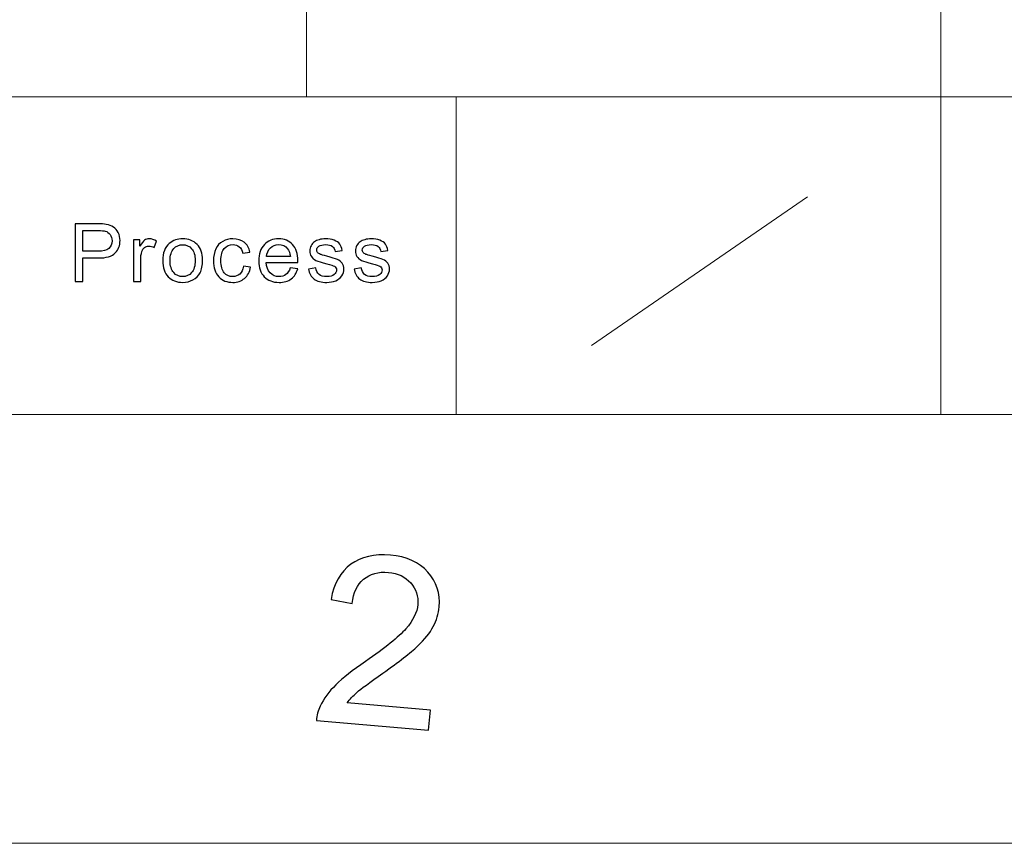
# Model space of a CAD drawing. Header units: millimetres. Extents: x -371 to 373, y -280 to 256.
# Tile 89 of 103: x 205 to 244, y -280 to -247. Entities that reach past the tile are written whole.
import ezdxf

# ---------------------------------------------------------------- set-up
doc = ezdxf.new("R2010")
doc.units = ezdxf.units.MM
doc.header["$MEASUREMENT"] = 0
doc.layers.add('layer 1', color=7, linetype='Continuous')

msp = doc.modelspace()

# ---------------------------------------------------------------- linework, layer by layer
at = {"layer": 'layer 1', "color": 5, "lineweight": 9}
for points in [[(241.1757, -175.029), (241.1757, -175.029), (241.1757, -262.7446), (241.1757, -262.7446)], [(107.3648, -250.2138), (107.3648, -250.2138), (241.1757, -250.2138), (241.1757, -250.2138)], [(241.1757, -250.2138), (241.1757, -250.2138), (355.8708, -250.2138), (355.8708, -250.2138)], [(355.8708, -262.7446), (355.8708, -262.7446), (-353.8048, -262.7446), (-353.8048, -262.7446)]]:
    msp.add_open_spline(points, degree=3, dxfattribs=at)
at = {"layer": 'layer 1', "lineweight": 9}
for points in [[(216.149, -212.6214), (216.149, -212.6214), (216.149, -250.2138), (216.149, -250.2138)], [(222.0599, -250.2138), (222.0599, -250.2138), (222.0599, -262.7446), (222.0599, -262.7446)]]:
    msp.add_open_spline(points, degree=3, dxfattribs=at)
at = {"layer": 'layer 1', "lineweight": 0}
msp.add_open_spline([(227.3909, -260.0239), (227.3909, -260.0239), (235.9144, -254.1573), (235.9144, -254.1573)], degree=3, dxfattribs=at)
at = {"layer": 'layer 1', "color": 250}
for points, knots in [([(207.0298, -257.4975), (207.0298, -257.4975), (207.0298, -255.2242), (207.0298, -255.2242), (207.0298, -255.2242), (207.0298, -255.2242), (207.9047, -255.2242), (207.9047, -255.2242), (207.9047, -255.2242), (208.0584, -255.2242), (208.176, -255.2316), (208.2575, -255.2459), (208.2575, -255.2459), (208.3713, -255.2644), (208.4668, -255.2999), (208.5438, -255.3517), (208.5438, -255.3517), (208.621, -255.4041), (208.6831, -255.4771), (208.73, -255.5708), (208.73, -255.5708), (208.7769, -255.6645), (208.8001, -255.7677), (208.8001, -255.8804), (208.8001, -255.8804), (208.8001, -256.073), (208.7375, -256.2365), (208.6118, -256.3698), (208.6118, -256.3698), (208.4867, -256.5037), (208.2596, -256.5704), (207.9316, -256.5704), (207.9316, -256.5704), (207.9316, -256.5704), (207.3372, -256.5704), (207.3372, -256.5704), (207.3372, -256.5704), (207.3372, -256.5704), (207.3372, -257.4975), (207.3372, -257.4975), (207.3372, -257.4975), (207.3372, -257.4975), (207.0298, -257.4975), (207.0298, -257.4975)], [0, 0, 0, 0, 0.0833333, 0.0833333, 0.0833333, 0.0833333, 0.1666667, 0.1666667, 0.1666667, 0.1666667, 0.25, 0.25, 0.25, 0.25, 0.3333333, 0.3333333, 0.3333333, 0.3333333, 0.4166667, 0.4166667, 0.4166667, 0.4166667, 0.5, 0.5, 0.5, 0.5, 0.5833333, 0.5833333, 0.5833333, 0.5833333, 0.6666667, 0.6666667, 0.6666667, 0.6666667, 0.75, 0.75, 0.75, 0.75, 0.8333333, 0.8333333, 0.8333333, 0.8333333, 1, 1, 1, 1]), ([(207.3372, -256.3037), (207.3372, -256.3037), (207.936, -256.3037), (207.936, -256.3037), (207.936, -256.3037), (208.1345, -256.3037), (208.2747, -256.2677), (208.3583, -256.1952), (208.3583, -256.1952), (208.4414, -256.1227), (208.483, -256.0211), (208.483, -255.8894), (208.483, -255.8894), (208.483, -255.7946), (208.4586, -255.7131), (208.4096, -255.6454), (208.4096, -255.6454), (208.3604, -255.5777), (208.2957, -255.5327), (208.2159, -255.511), (208.2159, -255.511), (208.1641, -255.4978), (208.0687, -255.4909), (207.9301, -255.4909), (207.9301, -255.4909), (207.9301, -255.4909), (207.3372, -255.4909), (207.3372, -255.4909), (207.3372, -255.4909), (207.3372, -255.4909), (207.3372, -256.3037), (207.3372, -256.3037)], [0, 0, 0, 0, 0.1111111, 0.1111111, 0.1111111, 0.1111111, 0.2222222, 0.2222222, 0.2222222, 0.2222222, 0.3333333, 0.3333333, 0.3333333, 0.3333333, 0.4444444, 0.4444444, 0.4444444, 0.4444444, 0.5555556, 0.5555556, 0.5555556, 0.5555556, 0.6666667, 0.6666667, 0.6666667, 0.6666667, 0.7777778, 0.7777778, 0.7777778, 0.7777778, 1, 1, 1, 1]), ([(209.3295, -257.4975), (209.3295, -257.4975), (209.3295, -255.8497), (209.3295, -255.8497), (209.3295, -255.8497), (209.3295, -255.8497), (209.5851, -255.8497), (209.5851, -255.8497), (209.5851, -255.8497), (209.5851, -255.8497), (209.5851, -256.1021), (209.5851, -256.1021), (209.5851, -256.1021), (209.6504, -255.9851), (209.7108, -255.9079), (209.7664, -255.8708), (209.7664, -255.8708), (209.8219, -255.8333), (209.8829, -255.8147), (209.9492, -255.8147), (209.9492, -255.8147), (210.0453, -255.8147), (210.1429, -255.8444), (210.2421, -255.9031), (210.2421, -255.9031), (210.2421, -255.9031), (210.1407, -256.1608), (210.1407, -256.1608), (210.1407, -256.1608), (210.0717, -256.1227), (210.0026, -256.1037), (209.9335, -256.1037), (209.9335, -256.1037), (209.8716, -256.1037), (209.816, -256.1222), (209.7669, -256.1587), (209.7669, -256.1587), (209.7178, -256.1952), (209.6828, -256.246), (209.6617, -256.3111), (209.6617, -256.3111), (209.6299, -256.4101), (209.6143, -256.5185), (209.6143, -256.6365), (209.6143, -256.6365), (209.6143, -256.6365), (209.6143, -257.4975), (209.6143, -257.4975), (209.6143, -257.4975), (209.6143, -257.4975), (209.3295, -257.4975), (209.3295, -257.4975)], [0, 0, 0, 0, 0.0714286, 0.0714286, 0.0714286, 0.0714286, 0.1428571, 0.1428571, 0.1428571, 0.1428571, 0.2142857, 0.2142857, 0.2142857, 0.2142857, 0.2857143, 0.2857143, 0.2857143, 0.2857143, 0.3571429, 0.3571429, 0.3571429, 0.3571429, 0.4285714, 0.4285714, 0.4285714, 0.4285714, 0.5, 0.5, 0.5, 0.5, 0.5714286, 0.5714286, 0.5714286, 0.5714286, 0.6428571, 0.6428571, 0.6428571, 0.6428571, 0.7142857, 0.7142857, 0.7142857, 0.7142857, 0.7857143, 0.7857143, 0.7857143, 0.7857143, 0.8571429, 0.8571429, 0.8571429, 0.8571429, 1, 1, 1, 1]), ([(210.4835, -256.6736), (210.4835, -256.3693), (210.5697, -256.1439), (210.7429, -255.9973), (210.7429, -255.9973), (210.887, -255.8756), (211.0633, -255.8147), (211.271, -255.8147), (211.271, -255.8147), (211.5013, -255.8147), (211.6901, -255.8888), (211.8369, -256.037), (211.8369, -256.037), (211.9831, -256.1846), (212.0564, -256.3894), (212.0564, -256.6503), (212.0564, -256.6503), (212.0564, -256.862), (212.0241, -257.0281), (211.9593, -257.1493), (211.9593, -257.1493), (211.8946, -257.2705), (211.8002, -257.3647), (211.6761, -257.4319), (211.6761, -257.4319), (211.5526, -257.4991), (211.4172, -257.5324), (211.271, -257.5324), (211.271, -257.5324), (211.0358, -257.5324), (210.846, -257.4589), (210.7008, -257.3112), (210.7008, -257.3112), (210.5558, -257.1636), (210.4835, -256.9509), (210.4835, -256.6736)], [0, 0, 0, 0, 0.1, 0.1, 0.1, 0.1, 0.2, 0.2, 0.2, 0.2, 0.3, 0.3, 0.3, 0.3, 0.4, 0.4, 0.4, 0.4, 0.5, 0.5, 0.5, 0.5, 0.6, 0.6, 0.6, 0.6, 0.7, 0.7, 0.7, 0.7, 0.8, 0.8, 0.8, 0.8, 1, 1, 1, 1]), ([(213.6673, -256.8942), (213.6673, -256.8942), (213.9456, -256.9323), (213.9456, -256.9323), (213.9456, -256.9323), (213.9149, -257.1202), (213.8372, -257.2668), (213.7115, -257.3731), (213.7115, -257.3731), (213.5858, -257.4795), (213.431, -257.5324), (213.2481, -257.5324), (213.2481, -257.5324), (213.0189, -257.5324), (212.8343, -257.4589), (212.6952, -257.3118), (212.6952, -257.3118), (212.5556, -257.1647), (212.4859, -256.954), (212.4859, -256.6799), (212.4859, -256.6799), (212.4859, -256.5021), (212.5161, -256.3471), (212.576, -256.2137), (212.576, -256.2137), (212.6359, -256.0809), (212.727, -255.9809), (212.85, -255.9148), (212.85, -255.9148), (212.9725, -255.8481), (213.1057, -255.8147), (213.2502, -255.8147), (213.2502, -255.8147), (213.4321, -255.8147), (213.5814, -255.8597), (213.6969, -255.9502), (213.6969, -255.9502), (213.8129, -256.0407), (213.8874, -256.1693), (213.9197, -256.3354), (213.9197, -256.3354), (213.9197, -256.3354), (213.6446, -256.3767), (213.6446, -256.3767), (213.6446, -256.3767), (213.6181, -256.2661), (213.5718, -256.183), (213.5044, -256.127), (213.5044, -256.127), (213.4375, -256.0714), (213.3566, -256.0433), (213.2616, -256.0433), (213.2616, -256.0433), (213.1181, -256.0433), (213.0016, -256.0936), (212.9115, -256.1942), (212.9115, -256.1942), (212.822, -256.2952), (212.7773, -256.454), (212.7773, -256.672), (212.7773, -256.672), (212.7773, -256.8932), (212.8204, -257.0535), (212.9067, -257.1535), (212.9067, -257.1535), (212.9935, -257.2536), (213.1062, -257.3038), (213.2448, -257.3038), (213.2448, -257.3038), (213.3571, -257.3038), (213.4505, -257.2705), (213.5249, -257.2033), (213.5249, -257.2033), (213.5998, -257.1366), (213.6473, -257.0334), (213.6673, -256.8942)], [0, 0, 0, 0, 0.05, 0.05, 0.05, 0.05, 0.1, 0.1, 0.1, 0.1, 0.15, 0.15, 0.15, 0.15, 0.2, 0.2, 0.2, 0.2, 0.25, 0.25, 0.25, 0.25, 0.3, 0.3, 0.3, 0.3, 0.35, 0.35, 0.35, 0.35, 0.4, 0.4, 0.4, 0.4, 0.45, 0.45, 0.45, 0.45, 0.5, 0.5, 0.5, 0.5, 0.55, 0.55, 0.55, 0.55, 0.6, 0.6, 0.6, 0.6, 0.65, 0.65, 0.65, 0.65, 0.7, 0.7, 0.7, 0.7, 0.75, 0.75, 0.75, 0.75, 0.8, 0.8, 0.8, 0.8, 0.85, 0.85, 0.85, 0.85, 0.9, 0.9, 0.9, 0.9, 1, 1, 1, 1]), ([(215.5139, -256.9641), (215.5139, -256.9641), (215.8084, -257.0022), (215.8084, -257.0022), (215.8084, -257.0022), (215.7625, -257.1699), (215.6767, -257.3006), (215.5516, -257.3933), (215.5516, -257.3933), (215.4265, -257.4859), (215.2668, -257.5324), (215.0721, -257.5324), (215.0721, -257.5324), (214.8272, -257.5324), (214.633, -257.4583), (214.4895, -257.3102), (214.4895, -257.3102), (214.3461, -257.1625), (214.2743, -256.9546), (214.2743, -256.6873), (214.2743, -256.6873), (214.2743, -256.4111), (214.3466, -256.1963), (214.4916, -256.0439), (214.4916, -256.0439), (214.6368, -255.8909), (214.8251, -255.8147), (215.0565, -255.8147), (215.0565, -255.8147), (215.2803, -255.8147), (215.4632, -255.8894), (215.605, -256.0391), (215.605, -256.0391), (215.7469, -256.1889), (215.8181, -256.3995), (215.8181, -256.6709), (215.8181, -256.6709), (215.8181, -256.6873), (215.8175, -256.7122), (215.8165, -256.745), (215.8165, -256.745), (215.8165, -256.745), (214.5655, -256.745), (214.5655, -256.745), (214.5655, -256.745), (214.5763, -256.9255), (214.6281, -257.0641), (214.722, -257.1599), (214.722, -257.1599), (214.8153, -257.2557), (214.9324, -257.3038), (215.0721, -257.3038), (215.0721, -257.3038), (215.1761, -257.3038), (215.2652, -257.2768), (215.3385, -257.2229), (215.3385, -257.2229), (215.4124, -257.1689), (215.4707, -257.0826), (215.5139, -256.9641)], [0, 0, 0, 0, 0.0625, 0.0625, 0.0625, 0.0625, 0.125, 0.125, 0.125, 0.125, 0.1875, 0.1875, 0.1875, 0.1875, 0.25, 0.25, 0.25, 0.25, 0.3125, 0.3125, 0.3125, 0.3125, 0.375, 0.375, 0.375, 0.375, 0.4375, 0.4375, 0.4375, 0.4375, 0.5, 0.5, 0.5, 0.5, 0.5625, 0.5625, 0.5625, 0.5625, 0.625, 0.625, 0.625, 0.625, 0.6875, 0.6875, 0.6875, 0.6875, 0.75, 0.75, 0.75, 0.75, 0.8125, 0.8125, 0.8125, 0.8125, 0.875, 0.875, 0.875, 0.875, 1, 1, 1, 1]), ([(216.2346, -257.0054), (216.2346, -257.0054), (216.5163, -256.9609), (216.5163, -256.9609), (216.5163, -256.9609), (216.5319, -257.0715), (216.5761, -257.1562), (216.6484, -257.2155), (216.6484, -257.2155), (216.7207, -257.2742), (216.8221, -257.3038), (216.9516, -257.3038), (216.9516, -257.3038), (217.0827, -257.3038), (217.1797, -257.2779), (217.2434, -257.2255), (217.2434, -257.2255), (217.3065, -257.1736), (217.3383, -257.1123), (217.3383, -257.0419), (217.3383, -257.0419), (217.3383, -256.9789), (217.3098, -256.9292), (217.2531, -256.8932), (217.2531, -256.8932), (217.2131, -256.8683), (217.1161, -256.8371), (216.9618, -256.7985), (216.9618, -256.7985), (216.7536, -256.7471), (216.6096, -256.7027), (216.5286, -256.6651), (216.5286, -256.6651), (216.4483, -256.627), (216.3874, -256.5752), (216.3458, -256.5085), (216.3458, -256.5085), (216.3043, -256.4423), (216.2833, -256.3688), (216.2833, -256.2884), (216.2833, -256.2884), (216.2833, -256.2148), (216.3005, -256.1471), (216.3344, -256.0846), (216.3344, -256.0846), (216.369, -256.0222), (216.4154, -255.9703), (216.4742, -255.929), (216.4742, -255.929), (216.5184, -255.8973), (216.5788, -255.8703), (216.6548, -255.8481), (216.6548, -255.8481), (216.7315, -255.8259), (216.8129, -255.8147), (216.9003, -255.8147), (216.9003, -255.8147), (217.0319, -255.8147), (217.1474, -255.8333), (217.2466, -255.8708), (217.2466, -255.8708), (217.3464, -255.9079), (217.4198, -255.9587), (217.4673, -256.0222), (217.4673, -256.0222), (217.5142, -256.0862), (217.5471, -256.1714), (217.5649, -256.2783), (217.5649, -256.2783), (217.5649, -256.2783), (217.2865, -256.3164), (217.2865, -256.3164), (217.2865, -256.3164), (217.2741, -256.2307), (217.2374, -256.1635), (217.1771, -256.1153), (217.1771, -256.1153), (217.1166, -256.0672), (217.0314, -256.0433), (216.9208, -256.0433), (216.9208, -256.0433), (216.7908, -256.0433), (216.6975, -256.0645), (216.6419, -256.1068), (216.6419, -256.1068), (216.5863, -256.1492), (216.5583, -256.1989), (216.5583, -256.2555), (216.5583, -256.2555), (216.5583, -256.2915), (216.5696, -256.3243), (216.5929, -256.3534), (216.5929, -256.3534), (216.616, -256.3831), (216.6522, -256.4079), (216.7018, -256.4275), (216.7018, -256.4275), (216.7304, -256.4381), (216.8134, -256.4619), (216.9526, -256.499), (216.9526, -256.499), (217.1533, -256.5513), (217.2936, -256.5947), (217.3734, -256.6281), (217.3734, -256.6281), (217.4532, -256.6614), (217.5158, -256.7106), (217.561, -256.7741), (217.561, -256.7741), (217.6069, -256.8382), (217.6297, -256.9175), (217.6297, -257.0128), (217.6297, -257.0128), (217.6297, -257.1054), (217.6021, -257.1927), (217.5466, -257.2747), (217.5466, -257.2747), (217.491, -257.3567), (217.4111, -257.4202), (217.307, -257.4652), (217.307, -257.4652), (217.2024, -257.5102), (217.0843, -257.5324), (216.9526, -257.5324), (216.9526, -257.5324), (216.7348, -257.5324), (216.5681, -257.488), (216.4537, -257.3996), (216.4537, -257.3996), (216.3393, -257.3107), (216.2665, -257.1795), (216.2346, -257.0054)], [0, 0, 0, 0, 0.0294118, 0.0294118, 0.0294118, 0.0294118, 0.0588235, 0.0588235, 0.0588235, 0.0588235, 0.0882353, 0.0882353, 0.0882353, 0.0882353, 0.1176471, 0.1176471, 0.1176471, 0.1176471, 0.1470588, 0.1470588, 0.1470588, 0.1470588, 0.1764706, 0.1764706, 0.1764706, 0.1764706, 0.2058824, 0.2058824, 0.2058824, 0.2058824, 0.2352941, 0.2352941, 0.2352941, 0.2352941, 0.2647059, 0.2647059, 0.2647059, 0.2647059, 0.2941176, 0.2941176, 0.2941176, 0.2941176, 0.3235294, 0.3235294, 0.3235294, 0.3235294, 0.3529412, 0.3529412, 0.3529412, 0.3529412, 0.3823529, 0.3823529, 0.3823529, 0.3823529, 0.4117647, 0.4117647, 0.4117647, 0.4117647, 0.4411765, 0.4411765, 0.4411765, 0.4411765, 0.4705882, 0.4705882, 0.4705882, 0.4705882, 0.5, 0.5, 0.5, 0.5, 0.5294118, 0.5294118, 0.5294118, 0.5294118, 0.5588235, 0.5588235, 0.5588235, 0.5588235, 0.5882353, 0.5882353, 0.5882353, 0.5882353, 0.6176471, 0.6176471, 0.6176471, 0.6176471, 0.6470588, 0.6470588, 0.6470588, 0.6470588, 0.6764706, 0.6764706, 0.6764706, 0.6764706, 0.7058824, 0.7058824, 0.7058824, 0.7058824, 0.7352941, 0.7352941, 0.7352941, 0.7352941, 0.7647059, 0.7647059, 0.7647059, 0.7647059, 0.7941176, 0.7941176, 0.7941176, 0.7941176, 0.8235294, 0.8235294, 0.8235294, 0.8235294, 0.8529412, 0.8529412, 0.8529412, 0.8529412, 0.8823529, 0.8823529, 0.8823529, 0.8823529, 0.9117647, 0.9117647, 0.9117647, 0.9117647, 0.9411765, 0.9411765, 0.9411765, 0.9411765, 1, 1, 1, 1]), ([(218.0327, -257.0054), (218.0327, -257.0054), (218.3144, -256.9609), (218.3144, -256.9609), (218.3144, -256.9609), (218.33, -257.0715), (218.3742, -257.1562), (218.4465, -257.2155), (218.4465, -257.2155), (218.5187, -257.2742), (218.6202, -257.3038), (218.7496, -257.3038), (218.7496, -257.3038), (218.8807, -257.3038), (218.9778, -257.2779), (219.0415, -257.2255), (219.0415, -257.2255), (219.1046, -257.1736), (219.1364, -257.1123), (219.1364, -257.0419), (219.1364, -257.0419), (219.1364, -256.9789), (219.1078, -256.9292), (219.0512, -256.8932), (219.0512, -256.8932), (219.0112, -256.8683), (218.9142, -256.8371), (218.7598, -256.7985), (218.7598, -256.7985), (218.5517, -256.7471), (218.4076, -256.7027), (218.3267, -256.6651), (218.3267, -256.6651), (218.2464, -256.627), (218.1854, -256.5752), (218.1438, -256.5085), (218.1438, -256.5085), (218.1023, -256.4423), (218.0813, -256.3688), (218.0813, -256.2884), (218.0813, -256.2884), (218.0813, -256.2148), (218.0986, -256.1471), (218.1325, -256.0846), (218.1325, -256.0846), (218.1671, -256.0222), (218.2134, -255.9703), (218.2723, -255.929), (218.2723, -255.929), (218.3165, -255.8973), (218.3768, -255.8703), (218.4529, -255.8481), (218.4529, -255.8481), (218.5295, -255.8259), (218.611, -255.8147), (218.6984, -255.8147), (218.6984, -255.8147), (218.83, -255.8147), (218.9455, -255.8333), (219.0446, -255.8708), (219.0446, -255.8708), (219.1444, -255.9079), (219.2178, -255.9587), (219.2653, -256.0222), (219.2653, -256.0222), (219.3122, -256.0862), (219.3451, -256.1714), (219.363, -256.2783), (219.363, -256.2783), (219.363, -256.2783), (219.0846, -256.3164), (219.0846, -256.3164), (219.0846, -256.3164), (219.0722, -256.2307), (219.0355, -256.1635), (218.9751, -256.1153), (218.9751, -256.1153), (218.9147, -256.0672), (218.8294, -256.0433), (218.7188, -256.0433), (218.7188, -256.0433), (218.5889, -256.0433), (218.4956, -256.0645), (218.4399, -256.1068), (218.4399, -256.1068), (218.3844, -256.1492), (218.3564, -256.1989), (218.3564, -256.2555), (218.3564, -256.2555), (218.3564, -256.2915), (218.3677, -256.3243), (218.3909, -256.3534), (218.3909, -256.3534), (218.4141, -256.3831), (218.4502, -256.4079), (218.4999, -256.4275), (218.4999, -256.4275), (218.5284, -256.4381), (218.6115, -256.4619), (218.7507, -256.499), (218.7507, -256.499), (218.9514, -256.5513), (219.0916, -256.5947), (219.1714, -256.6281), (219.1714, -256.6281), (219.2513, -256.6614), (219.3139, -256.7106), (219.3591, -256.7741), (219.3591, -256.7741), (219.405, -256.8382), (219.4277, -256.9175), (219.4277, -257.0128), (219.4277, -257.0128), (219.4277, -257.1054), (219.4002, -257.1927), (219.3446, -257.2747), (219.3446, -257.2747), (219.2891, -257.3567), (219.2092, -257.4202), (219.1051, -257.4652), (219.1051, -257.4652), (219.0005, -257.5102), (218.8824, -257.5324), (218.7507, -257.5324), (218.7507, -257.5324), (218.5328, -257.5324), (218.3661, -257.488), (218.2518, -257.3996), (218.2518, -257.3996), (218.1374, -257.3107), (218.0645, -257.1795), (218.0327, -257.0054)], [0, 0, 0, 0, 0.0294118, 0.0294118, 0.0294118, 0.0294118, 0.0588235, 0.0588235, 0.0588235, 0.0588235, 0.0882353, 0.0882353, 0.0882353, 0.0882353, 0.1176471, 0.1176471, 0.1176471, 0.1176471, 0.1470588, 0.1470588, 0.1470588, 0.1470588, 0.1764706, 0.1764706, 0.1764706, 0.1764706, 0.2058824, 0.2058824, 0.2058824, 0.2058824, 0.2352941, 0.2352941, 0.2352941, 0.2352941, 0.2647059, 0.2647059, 0.2647059, 0.2647059, 0.2941176, 0.2941176, 0.2941176, 0.2941176, 0.3235294, 0.3235294, 0.3235294, 0.3235294, 0.3529412, 0.3529412, 0.3529412, 0.3529412, 0.3823529, 0.3823529, 0.3823529, 0.3823529, 0.4117647, 0.4117647, 0.4117647, 0.4117647, 0.4411765, 0.4411765, 0.4411765, 0.4411765, 0.4705882, 0.4705882, 0.4705882, 0.4705882, 0.5, 0.5, 0.5, 0.5, 0.5294118, 0.5294118, 0.5294118, 0.5294118, 0.5588235, 0.5588235, 0.5588235, 0.5588235, 0.5882353, 0.5882353, 0.5882353, 0.5882353, 0.6176471, 0.6176471, 0.6176471, 0.6176471, 0.6470588, 0.6470588, 0.6470588, 0.6470588, 0.6764706, 0.6764706, 0.6764706, 0.6764706, 0.7058824, 0.7058824, 0.7058824, 0.7058824, 0.7352941, 0.7352941, 0.7352941, 0.7352941, 0.7647059, 0.7647059, 0.7647059, 0.7647059, 0.7941176, 0.7941176, 0.7941176, 0.7941176, 0.8235294, 0.8235294, 0.8235294, 0.8235294, 0.8529412, 0.8529412, 0.8529412, 0.8529412, 0.8823529, 0.8823529, 0.8823529, 0.8823529, 0.9117647, 0.9117647, 0.9117647, 0.9117647, 0.9411765, 0.9411765, 0.9411765, 0.9411765, 1, 1, 1, 1]), ([(210.7747, -256.6741), (210.7747, -256.8847), (210.8217, -257.0424), (210.9155, -257.1467), (210.9155, -257.1467), (211.0099, -257.2514), (211.128, -257.3038), (211.271, -257.3038), (211.271, -257.3038), (211.4123, -257.3038), (211.53, -257.2514), (211.6244, -257.1461), (211.6244, -257.1461), (211.7181, -257.0408), (211.7651, -256.8805), (211.7651, -256.6651), (211.7651, -256.6651), (211.7651, -256.4619), (211.7176, -256.3079), (211.6232, -256.2037), (211.6232, -256.2037), (211.5288, -256.0989), (211.4112, -256.0465), (211.271, -256.0465), (211.271, -256.0465), (211.128, -256.0465), (211.0099, -256.0984), (210.9155, -256.2026), (210.9155, -256.2026), (210.8217, -256.3069), (210.7747, -256.464), (210.7747, -256.6741)], [0, 0, 0, 0, 0.1111111, 0.1111111, 0.1111111, 0.1111111, 0.2222222, 0.2222222, 0.2222222, 0.2222222, 0.3333333, 0.3333333, 0.3333333, 0.3333333, 0.4444444, 0.4444444, 0.4444444, 0.4444444, 0.5555556, 0.5555556, 0.5555556, 0.5555556, 0.6666667, 0.6666667, 0.6666667, 0.6666667, 0.7777778, 0.7777778, 0.7777778, 0.7777778, 1, 1, 1, 1]), ([(214.5817, -256.5164), (214.5817, -256.5164), (215.5171, -256.5164), (215.5171, -256.5164), (215.5171, -256.5164), (215.5047, -256.3778), (215.4686, -256.2741), (215.4098, -256.2047), (215.4098, -256.2047), (215.3197, -256.0973), (215.202, -256.0433), (215.0581, -256.0433), (215.0581, -256.0433), (214.9275, -256.0433), (214.818, -256.0862), (214.729, -256.1719), (214.729, -256.1719), (214.6406, -256.2577), (214.5914, -256.3725), (214.5817, -256.5164)], [0, 0, 0, 0, 0.1666667, 0.1666667, 0.1666667, 0.1666667, 0.3333333, 0.3333333, 0.3333333, 0.3333333, 0.5, 0.5, 0.5, 0.5, 0.6666667, 0.6666667, 0.6666667, 0.6666667, 1, 1, 1, 1])]:
    msp.add_open_spline(points, degree=3, knots=knots, dxfattribs=at)
at = {"layer": 'layer 1', "color": 1}
msp.add_open_spline([(221.0413, -274.3953), (221.0413, -274.3953), (220.9711, -275.1855), (220.9711, -275.1855), (220.9711, -275.1855), (220.9711, -275.1855), (216.5479, -274.7991), (216.5479, -274.7991), (216.5479, -274.7991), (216.5589, -274.6005), (216.6074, -274.4125), (216.6934, -274.2359), (216.6934, -274.2359), (216.8325, -273.9449), (217.0392, -273.6648), (217.313, -273.3941), (217.313, -273.3941), (217.5869, -273.1234), (217.9747, -272.8168), (218.4769, -272.4741), (218.4769, -272.4741), (219.2561, -271.9406), (219.788, -271.5119), (220.0745, -271.1848), (220.0745, -271.1848), (220.3608, -270.8596), (220.5171, -270.542), (220.5453, -270.2307), (220.5453, -270.2307), (220.5735, -269.9052), (220.4812, -269.6204), (220.2669, -269.3764), (220.2669, -269.3764), (220.054, -269.1322), (219.7599, -268.9932), (219.3861, -268.9616), (219.3861, -268.9616), (218.9902, -268.9258), (218.6633, -269.018), (218.405, -269.2338), (218.405, -269.2338), (218.147, -269.45), (217.9983, -269.769), (217.9594, -270.1884), (217.9594, -270.1884), (217.9594, -270.1884), (217.1221, -270.0271), (217.1221, -270.0271), (217.1221, -270.0271), (217.2349, -269.4029), (217.4944, -268.9415), (217.8996, -268.6443), (217.8996, -268.6443), (218.3066, -268.3468), (218.8275, -268.2264), (219.4643, -268.2828), (219.4643, -268.2828), (220.1056, -268.3389), (220.5986, -268.5611), (220.9426, -268.9492), (220.9426, -268.9492), (221.2853, -269.3389), (221.4339, -269.7955), (221.3885, -270.3229), (221.3885, -270.3229), (221.3651, -270.5905), (221.287, -270.8486), (221.1539, -271.099), (221.1539, -271.099), (221.0227, -271.3477), (220.8162, -271.6044), (220.5374, -271.867), (220.5374, -271.867), (220.2573, -272.1315), (219.8024, -272.4866), (219.167, -272.9341), (219.167, -272.9341), (218.6382, -273.3047), (218.2972, -273.5585), (218.1438, -273.6945), (218.1438, -273.6945), (217.9904, -273.829), (217.8621, -273.9683), (217.7589, -274.109), (217.7589, -274.109), (217.7589, -274.109), (221.0413, -274.3953), (221.0413, -274.3953)], degree=3, knots=[0, 0, 0, 0, 0.0434783, 0.0434783, 0.0434783, 0.0434783, 0.0869565, 0.0869565, 0.0869565, 0.0869565, 0.1304348, 0.1304348, 0.1304348, 0.1304348, 0.173913, 0.173913, 0.173913, 0.173913, 0.2173913, 0.2173913, 0.2173913, 0.2173913, 0.2608696, 0.2608696, 0.2608696, 0.2608696, 0.3043478, 0.3043478, 0.3043478, 0.3043478, 0.3478261, 0.3478261, 0.3478261, 0.3478261, 0.3913043, 0.3913043, 0.3913043, 0.3913043, 0.4347826, 0.4347826, 0.4347826, 0.4347826, 0.4782609, 0.4782609, 0.4782609, 0.4782609, 0.5217391, 0.5217391, 0.5217391, 0.5217391, 0.5652174, 0.5652174, 0.5652174, 0.5652174, 0.6086957, 0.6086957, 0.6086957, 0.6086957, 0.6521739, 0.6521739, 0.6521739, 0.6521739, 0.6956522, 0.6956522, 0.6956522, 0.6956522, 0.7391304, 0.7391304, 0.7391304, 0.7391304, 0.7826087, 0.7826087, 0.7826087, 0.7826087, 0.826087, 0.826087, 0.826087, 0.826087, 0.8695652, 0.8695652, 0.8695652, 0.8695652, 0.9130435, 0.9130435, 0.9130435, 0.9130435, 1, 1, 1, 1], dxfattribs=at)
msp.add_open_spline([(221.0413, -274.3953), (221.0413, -274.3953), (220.9711, -275.1855), (220.9711, -275.1855), (220.9711, -275.1855), (220.9711, -275.1855), (216.5479, -274.7991), (216.5479, -274.7991), (216.5479, -274.7991), (216.5589, -274.6005), (216.6074, -274.4125), (216.6934, -274.2359), (216.6934, -274.2359), (216.8325, -273.9449), (217.0392, -273.6648), (217.313, -273.3941), (217.313, -273.3941), (217.5869, -273.1234), (217.9747, -272.8168), (218.4769, -272.4741), (218.4769, -272.4741), (219.2561, -271.9406), (219.788, -271.5119), (220.0745, -271.1848), (220.0745, -271.1848), (220.3608, -270.8596), (220.5171, -270.542), (220.5453, -270.2307), (220.5453, -270.2307), (220.5735, -269.9052), (220.4812, -269.6204), (220.2669, -269.3764), (220.2669, -269.3764), (220.054, -269.1322), (219.7599, -268.9932), (219.3861, -268.9616), (219.3861, -268.9616), (218.9902, -268.9258), (218.6633, -269.018), (218.405, -269.2338), (218.405, -269.2338), (218.147, -269.45), (217.9983, -269.769), (217.9594, -270.1884), (217.9594, -270.1884), (217.9594, -270.1884), (217.1221, -270.0271), (217.1221, -270.0271), (217.1221, -270.0271), (217.2349, -269.4029), (217.4944, -268.9415), (217.8996, -268.6443), (217.8996, -268.6443), (218.3066, -268.3468), (218.8275, -268.2264), (219.4643, -268.2828), (219.4643, -268.2828), (220.1056, -268.3389), (220.5986, -268.5611), (220.9426, -268.9492), (220.9426, -268.9492), (221.2853, -269.3389), (221.4339, -269.7955), (221.3885, -270.3229), (221.3885, -270.3229), (221.3651, -270.5905), (221.287, -270.8486), (221.1539, -271.099), (221.1539, -271.099), (221.0227, -271.3477), (220.8162, -271.6044), (220.5374, -271.867), (220.5374, -271.867), (220.2573, -272.1315), (219.8024, -272.4866), (219.167, -272.9341), (219.167, -272.9341), (218.6382, -273.3047), (218.2972, -273.5585), (218.1438, -273.6945), (218.1438, -273.6945), (217.9904, -273.829), (217.8621, -273.9683), (217.7589, -274.109), (217.7589, -274.109), (217.7589, -274.109), (221.0413, -274.3953), (221.0413, -274.3953)], degree=3, knots=[0, 0, 0, 0, 0.0434783, 0.0434783, 0.0434783, 0.0434783, 0.0869565, 0.0869565, 0.0869565, 0.0869565, 0.1304348, 0.1304348, 0.1304348, 0.1304348, 0.173913, 0.173913, 0.173913, 0.173913, 0.2173913, 0.2173913, 0.2173913, 0.2173913, 0.2608696, 0.2608696, 0.2608696, 0.2608696, 0.3043478, 0.3043478, 0.3043478, 0.3043478, 0.3478261, 0.3478261, 0.3478261, 0.3478261, 0.3913043, 0.3913043, 0.3913043, 0.3913043, 0.4347826, 0.4347826, 0.4347826, 0.4347826, 0.4782609, 0.4782609, 0.4782609, 0.4782609, 0.5217391, 0.5217391, 0.5217391, 0.5217391, 0.5652174, 0.5652174, 0.5652174, 0.5652174, 0.6086957, 0.6086957, 0.6086957, 0.6086957, 0.6521739, 0.6521739, 0.6521739, 0.6521739, 0.6956522, 0.6956522, 0.6956522, 0.6956522, 0.7391304, 0.7391304, 0.7391304, 0.7391304, 0.7826087, 0.7826087, 0.7826087, 0.7826087, 0.826087, 0.826087, 0.826087, 0.826087, 0.8695652, 0.8695652, 0.8695652, 0.8695652, 0.9130435, 0.9130435, 0.9130435, 0.9130435, 1, 1, 1, 1], dxfattribs=at)
msp.add_open_spline([(221.0413, -274.3953), (221.0413, -274.3953), (220.9711, -275.1855), (220.9711, -275.1855), (220.9711, -275.1855), (220.9711, -275.1855), (216.5479, -274.7991), (216.5479, -274.7991), (216.5479, -274.7991), (216.5589, -274.6005), (216.6074, -274.4125), (216.6934, -274.2359), (216.6934, -274.2359), (216.8325, -273.9449), (217.0392, -273.6648), (217.313, -273.3941), (217.313, -273.3941), (217.5869, -273.1234), (217.9747, -272.8168), (218.4769, -272.4741), (218.4769, -272.4741), (219.2561, -271.9406), (219.788, -271.5119), (220.0745, -271.1848), (220.0745, -271.1848), (220.3608, -270.8596), (220.5171, -270.542), (220.5453, -270.2307), (220.5453, -270.2307), (220.5735, -269.9052), (220.4812, -269.6204), (220.2669, -269.3764), (220.2669, -269.3764), (220.054, -269.1322), (219.7599, -268.9932), (219.3861, -268.9616), (219.3861, -268.9616), (218.9902, -268.9258), (218.6633, -269.018), (218.405, -269.2338), (218.405, -269.2338), (218.147, -269.45), (217.9983, -269.769), (217.9594, -270.1884), (217.9594, -270.1884), (217.9594, -270.1884), (217.1221, -270.0271), (217.1221, -270.0271), (217.1221, -270.0271), (217.2349, -269.4029), (217.4944, -268.9415), (217.8996, -268.6443), (217.8996, -268.6443), (218.3066, -268.3468), (218.8275, -268.2264), (219.4643, -268.2828), (219.4643, -268.2828), (220.1056, -268.3389), (220.5986, -268.5611), (220.9426, -268.9492), (220.9426, -268.9492), (221.2853, -269.3389), (221.4339, -269.7955), (221.3885, -270.3229), (221.3885, -270.3229), (221.3651, -270.5905), (221.287, -270.8486), (221.1539, -271.099), (221.1539, -271.099), (221.0227, -271.3477), (220.8162, -271.6044), (220.5374, -271.867), (220.5374, -271.867), (220.2573, -272.1315), (219.8024, -272.4866), (219.167, -272.9341), (219.167, -272.9341), (218.6382, -273.3047), (218.2972, -273.5585), (218.1438, -273.6945), (218.1438, -273.6945), (217.9904, -273.829), (217.8621, -273.9683), (217.7589, -274.109), (217.7589, -274.109), (217.7589, -274.109), (221.0413, -274.3953), (221.0413, -274.3953)], degree=3, knots=[0, 0, 0, 0, 0.0434783, 0.0434783, 0.0434783, 0.0434783, 0.0869565, 0.0869565, 0.0869565, 0.0869565, 0.1304348, 0.1304348, 0.1304348, 0.1304348, 0.173913, 0.173913, 0.173913, 0.173913, 0.2173913, 0.2173913, 0.2173913, 0.2173913, 0.2608696, 0.2608696, 0.2608696, 0.2608696, 0.3043478, 0.3043478, 0.3043478, 0.3043478, 0.3478261, 0.3478261, 0.3478261, 0.3478261, 0.3913043, 0.3913043, 0.3913043, 0.3913043, 0.4347826, 0.4347826, 0.4347826, 0.4347826, 0.4782609, 0.4782609, 0.4782609, 0.4782609, 0.5217391, 0.5217391, 0.5217391, 0.5217391, 0.5652174, 0.5652174, 0.5652174, 0.5652174, 0.6086957, 0.6086957, 0.6086957, 0.6086957, 0.6521739, 0.6521739, 0.6521739, 0.6521739, 0.6956522, 0.6956522, 0.6956522, 0.6956522, 0.7391304, 0.7391304, 0.7391304, 0.7391304, 0.7826087, 0.7826087, 0.7826087, 0.7826087, 0.826087, 0.826087, 0.826087, 0.826087, 0.8695652, 0.8695652, 0.8695652, 0.8695652, 0.9130435, 0.9130435, 0.9130435, 0.9130435, 1, 1, 1, 1], dxfattribs=at)
at = {"layer": 'layer 1', "color": 1, "lineweight": 5}
msp.add_open_spline([(372.7678, -279.6416), (372.7678, -279.6416), (-370.7019, -279.6416), (-370.7019, -279.6416)], degree=3, dxfattribs=at)
msp.add_open_spline([(372.7678, -279.6416), (372.7678, -279.6416), (-370.7019, -279.6416), (-370.7019, -279.6416)], degree=3, dxfattribs=at)
msp.add_open_spline([(372.7678, -279.6416), (372.7678, -279.6416), (-370.7019, -279.6416), (-370.7019, -279.6416)], degree=3, dxfattribs=at)

doc.saveas('drawing.dxf')
